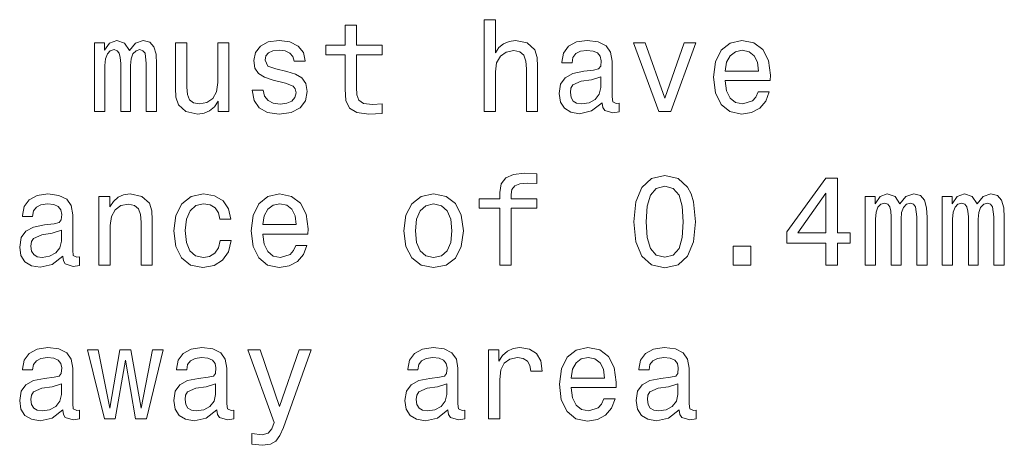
# Model space of a CAD drawing. Extents: x 0 to 420, y 0 to 297.
# Tile 27 of 30: x 325 to 363, y 190 to 206. Entities that reach past the tile are written whole.
import ezdxf

# ---------------------------------------------------------------- set-up
doc = ezdxf.new("R2010")
doc.units = 0

msp = doc.modelspace()

# ---------------------------------------------------------------- linework, layer by layer
at = {"color": 7, "lineweight": 13}
for points in [[(342.883423, 202.823578), (343.327209, 202.823578), (343.327209, 204.386978), (343.37262, 204.745041), (343.51886, 205.007294), (343.745819, 205.168686), (344.048401, 205.229202), (344.290466, 205.178772), (344.441772, 205.042603), (344.517426, 204.815659), (344.542633, 204.513062), (344.542633, 202.823578), (344.98645, 202.823578), (344.98645, 204.603836), (344.966278, 204.961914), (344.875488, 205.25946), (344.577942, 205.531784), (344.113953, 205.627609), (343.861816, 205.592316), (343.644958, 205.49649), (343.463379, 205.345184), (343.327209, 205.138412), (343.327209, 206.444611), (342.883423, 206.444611)], [(337.406464, 205.062775), (337.406464, 203.706146), (337.436737, 203.26738), (337.577942, 202.964783), (337.860352, 202.788269), (338.339478, 202.727753), (338.863953, 202.752975), (338.863953, 203.136261), (338.480682, 203.106003), (338.13269, 203.146347), (337.946106, 203.27243), (337.865417, 203.484238), (337.850281, 203.781784), (337.850281, 205.062775), (338.863953, 205.062775), (338.863953, 205.44101), (337.850281, 205.44101), (337.850281, 206.232803), (337.406464, 206.232803), (337.406464, 205.44101), (336.639893, 205.44101), (336.639893, 205.062775)], [(327.526794, 202.823578), (327.935303, 202.823578), (327.935303, 204.634094), (327.96051, 204.906433), (328.036163, 205.103119), (328.152161, 205.219116), (328.303467, 205.264496), (328.4245, 205.224152), (328.505188, 205.123291), (328.545532, 204.951813), (328.560669, 204.724869), (328.560669, 202.823578), (328.943939, 202.823578), (328.943939, 204.634094), (328.969147, 204.901382), (329.0448, 205.098068), (329.165833, 205.219116), (329.317139, 205.264496), (329.438171, 205.224152), (329.51886, 205.123291), (329.569305, 204.724869), (329.569305, 202.823578), (329.977814, 202.823578), (329.977814, 204.694611), (329.952576, 205.082947), (329.871887, 205.380493), (329.71051, 205.562057), (329.448273, 205.627609), (329.140625, 205.526749), (328.903595, 205.234238), (328.71698, 205.521698), (328.404327, 205.627609), (328.116852, 205.526749), (327.920166, 205.244324), (327.920166, 205.531784), (327.526794, 205.531784)], [(335.101715, 204.402115), (334.673035, 204.502975), (334.355316, 204.618973), (334.24942, 204.856003), (334.279663, 205.02243), (334.38559, 205.143463), (334.557068, 205.219116), (334.804169, 205.249374), (335.041199, 205.219116), (335.227814, 205.128326), (335.348846, 204.992172), (335.399261, 204.810608), (335.832977, 204.810608), (335.832977, 204.820694), (335.757324, 205.148499), (335.550568, 205.405716), (335.227814, 205.567093), (334.804169, 205.627609), (334.375488, 205.567093), (334.062805, 205.400665), (333.866119, 205.153549), (333.805603, 204.840866), (333.851013, 204.538269), (333.992218, 204.326462), (334.224182, 204.175156), (334.562103, 204.06926), (335.056335, 203.948212), (335.358917, 203.822144), (335.439606, 203.721268), (335.469879, 203.569977), (335.4245, 203.383377), (335.303467, 203.242172), (335.10675, 203.151382), (334.844513, 203.121124), (334.567139, 203.151382), (334.365417, 203.257294), (334.229248, 203.428772), (334.173767, 203.665802), (333.745087, 203.665802), (333.815704, 203.262344), (334.022461, 202.969833), (334.350281, 202.79332), (334.804169, 202.727753), (335.278229, 202.79332), (335.626221, 202.969833), (335.838043, 203.252258), (335.913696, 203.620407), (335.858215, 203.938126), (335.701874, 204.154984), (335.444672, 204.296204)], [(347.528229, 203.176605), (347.528229, 203.161469), (347.553436, 202.990005), (347.629089, 202.868973), (347.946808, 202.773148), (348.193939, 202.813492), (348.193939, 203.156433), (348.088013, 203.141296), (347.946808, 203.206863), (347.9216, 203.4086), (347.9216, 204.810608), (347.861084, 205.168686), (347.68457, 205.420837), (347.376923, 205.572144), (346.943207, 205.627609), (346.519592, 205.567093), (346.206909, 205.39563), (346.010223, 205.128326), (345.944641, 204.775314), (345.944641, 204.745041), (346.343079, 204.745041), (346.378357, 204.956863), (346.489319, 205.108154), (346.670898, 205.198944), (346.928101, 205.234238), (347.175201, 205.20903), (347.351715, 205.133377), (347.457642, 205.002258), (347.49292, 204.820694), (347.472748, 204.608887), (347.392059, 204.502975), (347.190338, 204.452545), (346.812103, 204.412201), (346.378357, 204.321411), (346.07074, 204.160034), (345.889191, 203.907867), (345.83371, 203.534668), (345.884155, 203.201813), (346.040466, 202.954697), (346.292633, 202.798355), (346.640625, 202.742889), (347.10965, 202.848801)], [(352.379822, 204.049088), (354.155029, 204.049088), (354.160095, 204.255859), (354.079376, 204.835831), (353.857483, 205.269547), (353.504456, 205.531784), (353.035431, 205.627609), (352.576508, 205.526749), (352.22348, 205.244324), (351.996521, 204.7854), (351.915833, 204.180206), (351.991486, 203.559891), (352.218445, 203.106003), (352.566406, 202.823578), (353.020325, 202.727753), (353.413696, 202.79332), (353.73645, 202.964783), (353.97348, 203.237122), (354.10965, 203.600235), (353.670898, 203.600235), (353.580109, 203.398499), (353.448975, 203.247208), (353.075775, 203.126175), (352.78833, 203.181641), (352.571472, 203.358154), (352.430237, 203.64563), (352.379822, 204.033951)], [(332.827209, 205.531784), (332.383423, 205.531784), (332.383423, 203.968384), (332.332977, 203.605286), (332.186737, 203.343033), (331.959778, 203.181641), (331.662231, 203.13121), (331.425201, 203.171555), (331.273926, 203.292603), (331.188171, 203.499374), (331.167999, 203.79187), (331.167999, 205.531784), (330.724213, 205.531784), (330.724213, 203.751526), (330.739319, 203.393463), (330.835144, 203.095917), (331.127655, 202.823578), (331.59668, 202.727753), (331.848846, 202.763062), (332.065704, 202.853836), (332.252289, 203.010178), (332.403595, 203.237122), (332.403595, 202.823578), (332.827209, 202.823578)], [(349.767426, 202.823578), (350.23645, 202.823578), (351.224915, 205.531784), (350.765991, 205.531784), (350.004456, 203.348068), (349.227783, 205.531784), (348.763824, 205.531784)], [(352.379822, 204.422287), (352.435303, 204.770264), (352.571472, 205.027466), (352.778229, 205.183807), (353.050568, 205.239288), (353.317871, 205.183807), (353.524628, 205.027466), (353.650696, 204.770264), (353.696106, 204.422287)], [(347.477783, 203.771698), (347.417297, 203.50946), (347.25589, 203.307724), (347.013824, 203.176605), (346.716278, 203.13121), (346.524628, 203.156433), (346.388458, 203.237122), (346.302734, 203.378326), (346.277527, 203.575012), (346.297668, 203.751526), (346.378357, 203.877609), (346.701141, 204.018829), (347.10965, 204.079346), (347.477783, 204.200378)], [(343.498688, 199.015945), (343.498688, 196.776749), (343.942505, 196.776749), (343.942505, 199.015945), (344.951141, 199.015945), (344.951141, 199.39418), (343.942505, 199.39418), (343.942505, 199.560608), (343.977783, 199.762344), (344.093781, 199.898514), (344.290466, 199.979202), (344.572906, 200.00946), (344.951141, 199.989288), (344.951141, 200.372574), (344.472046, 200.397781), (344.03833, 200.352402), (343.735718, 200.216232), (343.554169, 199.979202), (343.498688, 199.641296), (343.498688, 199.39418), (342.686737, 199.39418), (342.686737, 199.015945)], [(348.783997, 198.486404), (348.85965, 197.694611), (349.09668, 197.129776), (349.474915, 196.786835), (349.99942, 196.675888), (350.51886, 196.786835), (350.897095, 197.129776), (351.129089, 197.694611), (351.209778, 198.486404), (351.129089, 199.273148), (351.033264, 199.585831), (350.897095, 199.843033), (350.51886, 200.185974), (349.99942, 200.301971), (349.474915, 200.185974), (349.09668, 199.837982), (348.85965, 199.273148)], [(356.348846, 196.776749), (356.802734, 196.776749), (356.802734, 197.64418), (357.302002, 197.64418), (357.302002, 198.047638), (356.802734, 198.047638), (356.802734, 200.201096), (356.343811, 200.201096), (354.810669, 198.087982), (354.810669, 197.64418), (356.348846, 197.64418)], [(349.268127, 198.486404), (349.308472, 199.096634), (349.43457, 199.5354), (349.661499, 199.792603), (349.99942, 199.883377), (350.332275, 199.792603), (350.559204, 199.5354), (350.685303, 199.096634), (350.725647, 198.486404), (350.685303, 197.871124), (350.559204, 197.432373), (350.332275, 197.175171), (349.99942, 197.089432), (349.661499, 197.175171), (349.43457, 197.432373), (349.308472, 197.871124)], [(326.276062, 197.129776), (326.276062, 197.114639), (326.3013, 196.943176), (326.376953, 196.822144), (326.694672, 196.726318), (326.941772, 196.766663), (326.941772, 197.109604), (326.835876, 197.094467), (326.694672, 197.160034), (326.669434, 197.361771), (326.669434, 198.763779), (326.608917, 199.121857), (326.432404, 199.374008), (326.124786, 199.525314), (325.691071, 199.58078), (325.267426, 199.520264), (324.954742, 199.348801), (324.758057, 199.081497), (324.692505, 198.728485), (324.692505, 198.698212), (325.090912, 198.698212), (325.126221, 198.910034), (325.237183, 199.061325), (325.418732, 199.152115), (325.675934, 199.187408), (325.923035, 199.162201), (326.099548, 199.086548), (326.205475, 198.955429), (326.240784, 198.773865), (326.220612, 198.562057), (326.139893, 198.456146), (325.938171, 198.405716), (325.559937, 198.365372), (325.126221, 198.274582), (324.818573, 198.113205), (324.637024, 197.861038), (324.581543, 197.487839), (324.631989, 197.154984), (324.78833, 196.907867), (325.040497, 196.751526), (325.388458, 196.69606), (325.857483, 196.801971)], [(327.703308, 196.776749), (328.147095, 196.776749), (328.147095, 198.340149), (328.192505, 198.698212), (328.338745, 198.960464), (328.565704, 199.121857), (328.868286, 199.182373), (329.110352, 199.131943), (329.261658, 198.995773), (329.337311, 198.768829), (329.362518, 198.466232), (329.362518, 196.776749), (329.806335, 196.776749), (329.806335, 198.557007), (329.786163, 198.91507), (329.695374, 199.212631), (329.397827, 199.484955), (328.933868, 199.58078), (328.676636, 199.545486), (328.459778, 199.449661), (328.273193, 199.288269), (328.126953, 199.071411), (328.126953, 199.484955), (327.703308, 199.484955)], [(332.464111, 198.587265), (332.902863, 198.587265), (332.812103, 198.990723), (332.595245, 199.308456), (332.257324, 199.505142), (331.818573, 199.58078), (331.334442, 199.479919), (330.966278, 199.197495), (330.734283, 198.738571), (330.653595, 198.123291), (330.729248, 197.513062), (330.956177, 197.059174), (331.31427, 196.776749), (331.803467, 196.680923), (332.237183, 196.756577), (332.575073, 196.968384), (332.807068, 197.301239), (332.907928, 197.745041), (332.484283, 197.745041), (332.40863, 197.462631), (332.267426, 197.250809), (332.065704, 197.11969), (331.818573, 197.079346), (331.510956, 197.144897), (331.289032, 197.346634), (331.152863, 197.674438), (331.107483, 198.138428), (331.152863, 198.592316), (331.294098, 198.92012), (331.521027, 199.121857), (331.818573, 199.192459), (332.080841, 199.147064), (332.277527, 199.031067), (332.40863, 198.839432)], [(334.163696, 198.002258), (335.938904, 198.002258), (335.943939, 198.20903), (335.863251, 198.789001), (335.641357, 199.222717), (335.28833, 199.484955), (334.819305, 199.58078), (334.360352, 199.479919), (334.007324, 199.197495), (333.780396, 198.738571), (333.699707, 198.133377), (333.77536, 197.513062), (334.002289, 197.059174), (334.350281, 196.776749), (334.804169, 196.680923), (335.19754, 196.74649), (335.520325, 196.917953), (335.757324, 197.190292), (335.893494, 197.553406), (335.454742, 197.553406), (335.363953, 197.351669), (335.232849, 197.200378), (334.85965, 197.079346), (334.572174, 197.134811), (334.355316, 197.311325), (334.214111, 197.598801), (334.163696, 197.987122)], [(339.716278, 198.128326), (339.796967, 197.513062), (340.028961, 197.059174), (340.397095, 196.776749), (340.891357, 196.680923), (341.380554, 196.776749), (341.748688, 197.054123), (341.980682, 197.508011), (342.066406, 198.128326), (341.980682, 198.743607), (341.748688, 199.202545), (341.380554, 199.479919), (340.891357, 199.58078), (340.397095, 199.479919), (340.028961, 199.197495), (339.796967, 198.743607)], [(355.234283, 198.047638), (356.348846, 199.616089), (356.348846, 198.047638)], [(357.887024, 196.776749), (358.295532, 196.776749), (358.295532, 198.587265), (358.32074, 198.859604), (358.396393, 199.05629), (358.51239, 199.172287), (358.663696, 199.217667), (358.784729, 199.177322), (358.865417, 199.076462), (358.905762, 198.904984), (358.920898, 198.67804), (358.920898, 196.776749), (359.304169, 196.776749), (359.304169, 198.587265), (359.329407, 198.854553), (359.405029, 199.051239), (359.526062, 199.172287), (359.677368, 199.217667), (359.798401, 199.177322), (359.879089, 199.076462), (359.929535, 198.67804), (359.929535, 196.776749), (360.338043, 196.776749), (360.338043, 198.647781), (360.312805, 199.036118), (360.232117, 199.333664), (360.07074, 199.515228), (359.808502, 199.58078), (359.500854, 199.479919), (359.263824, 199.187408), (359.07724, 199.474869), (358.764557, 199.58078), (358.477081, 199.479919), (358.280396, 199.197495), (358.280396, 199.484955), (357.887024, 199.484955)], [(360.923065, 196.776749), (361.331543, 196.776749), (361.331543, 198.587265), (361.356781, 198.859604), (361.432434, 199.05629), (361.548401, 199.172287), (361.699707, 199.217667), (361.82074, 199.177322), (361.901428, 199.076462), (361.941772, 198.904984), (361.956909, 198.67804), (361.956909, 196.776749), (362.34021, 196.776749), (362.34021, 198.587265), (362.365417, 198.854553), (362.441071, 199.051239), (362.562103, 199.172287), (362.713409, 199.217667), (362.834442, 199.177322), (362.915131, 199.076462), (362.965576, 198.67804), (362.965576, 196.776749), (363.374054, 196.776749), (363.374054, 198.647781), (363.348846, 199.036118), (363.268158, 199.333664), (363.106781, 199.515228), (362.844513, 199.58078), (362.536896, 199.479919), (362.299866, 199.187408), (362.113251, 199.474869), (361.800568, 199.58078), (361.513123, 199.479919), (361.316437, 199.197495), (361.316437, 199.484955), (360.923065, 199.484955)], [(334.163696, 198.375458), (334.219147, 198.723434), (334.355316, 198.980637), (334.562103, 199.136978), (334.834442, 199.192459), (335.101715, 199.136978), (335.308502, 198.980637), (335.43457, 198.723434), (335.47995, 198.375458)], [(340.170166, 198.133377), (340.215546, 198.587265), (340.35675, 198.91507), (340.58371, 199.116806), (340.891357, 199.187408), (341.193939, 199.116806), (341.420898, 198.92012), (341.562103, 198.587265), (341.612518, 198.133377), (341.562103, 197.674438), (341.420898, 197.341583), (341.193939, 197.139862), (340.891357, 197.074295), (340.58371, 197.139862), (340.35675, 197.341583), (340.215546, 197.674438)], [(326.225647, 197.724869), (326.165131, 197.462631), (326.003754, 197.260895), (325.761658, 197.129776), (325.464111, 197.084381), (325.272461, 197.109604), (325.136292, 197.190292), (325.050568, 197.331497), (325.02536, 197.528183), (325.045532, 197.704697), (325.126221, 197.83078), (325.448975, 197.972), (325.857483, 198.032516), (326.225647, 198.153549)], [(352.687439, 196.776749), (353.383423, 196.776749), (353.383423, 197.528183), (352.687439, 197.528183)], [(326.276062, 191.082947), (326.276062, 191.06781), (326.3013, 190.896347), (326.376953, 190.775314), (326.694672, 190.679489), (326.941772, 190.719833), (326.941772, 191.062775), (326.835876, 191.047638), (326.694672, 191.113205), (326.669434, 191.314941), (326.669434, 192.716949), (326.608917, 193.075027), (326.432404, 193.327179), (326.124786, 193.478485), (325.691071, 193.533951), (325.267426, 193.473434), (324.954742, 193.301971), (324.758057, 193.034668), (324.692505, 192.681656), (324.692505, 192.651382), (325.090912, 192.651382), (325.126221, 192.863205), (325.237183, 193.014496), (325.418732, 193.105286), (325.675934, 193.140579), (325.923035, 193.115372), (326.099548, 193.039719), (326.205475, 192.9086), (326.240784, 192.727036), (326.220612, 192.515228), (326.139893, 192.409317), (325.938171, 192.358887), (325.559937, 192.318542), (325.126221, 192.227753), (324.818573, 192.066376), (324.637024, 191.814209), (324.581543, 191.44101), (324.631989, 191.108154), (324.78833, 190.861038), (325.040497, 190.704697), (325.388458, 190.649231), (325.857483, 190.755142)], [(328.343811, 190.729919), (328.747253, 193.029633), (329.150726, 190.729919), (329.574341, 190.729919), (330.240051, 193.438126), (329.811371, 193.438126), (329.362518, 191.138428), (328.964111, 193.438126), (328.52536, 193.438126), (328.126953, 191.138428), (327.678101, 193.438126), (327.254456, 193.438126), (327.920166, 190.729919)], [(332.348114, 191.082947), (332.348114, 191.06781), (332.373352, 190.896347), (332.448975, 190.775314), (332.766724, 190.679489), (333.013824, 190.719833), (333.013824, 191.062775), (332.907928, 191.047638), (332.766724, 191.113205), (332.741486, 191.314941), (332.741486, 192.716949), (332.680969, 193.075027), (332.504456, 193.327179), (332.196838, 193.478485), (331.763092, 193.533951), (331.339478, 193.473434), (331.026794, 193.301971), (330.830109, 193.034668), (330.764557, 192.681656), (330.764557, 192.651382), (331.162964, 192.651382), (331.198273, 192.863205), (331.309204, 193.014496), (331.490784, 193.105286), (331.747986, 193.140579), (331.995087, 193.115372), (332.1716, 193.039719), (332.277527, 192.9086), (332.312805, 192.727036), (332.292633, 192.515228), (332.211945, 192.409317), (332.010223, 192.358887), (331.631989, 192.318542), (331.198273, 192.227753), (330.890625, 192.066376), (330.709076, 191.814209), (330.653595, 191.44101), (330.704041, 191.108154), (330.860352, 190.861038), (331.112518, 190.704697), (331.46051, 190.649231), (331.929535, 190.755142)], [(335.595947, 193.438126), (334.819305, 191.20903), (334.05777, 193.438126), (333.573608, 193.438126), (334.602448, 190.578629), (334.511658, 190.326462), (334.370453, 190.154999), (334.133423, 190.099518), (333.724915, 190.149948), (333.724915, 189.721268), (334.153595, 189.680923), (334.461243, 189.721268), (334.678101, 189.847351), (334.834442, 190.064209), (334.970581, 190.381943), (336.070007, 193.438126)], [(341.456177, 191.082947), (341.456177, 191.06781), (341.481415, 190.896347), (341.557037, 190.775314), (341.874786, 190.679489), (342.121887, 190.719833), (342.121887, 191.062775), (342.015991, 191.047638), (341.874786, 191.113205), (341.849548, 191.314941), (341.849548, 192.716949), (341.789032, 193.075027), (341.612518, 193.327179), (341.304901, 193.478485), (340.871155, 193.533951), (340.44754, 193.473434), (340.134857, 193.301971), (339.938171, 193.034668), (339.87262, 192.681656), (339.87262, 192.651382), (340.271027, 192.651382), (340.306335, 192.863205), (340.417297, 193.014496), (340.598846, 193.105286), (340.856049, 193.140579), (341.103149, 193.115372), (341.279663, 193.039719), (341.38559, 192.9086), (341.420898, 192.727036), (341.400696, 192.515228), (341.320007, 192.409317), (341.118286, 192.358887), (340.740051, 192.318542), (340.306335, 192.227753), (339.998688, 192.066376), (339.817139, 191.814209), (339.761658, 191.44101), (339.812103, 191.108154), (339.968445, 190.861038), (340.220581, 190.704697), (340.568573, 190.649231), (341.037598, 190.755142)], [(343.049835, 190.729919), (343.493652, 190.729919), (343.493652, 192.278183), (343.539032, 192.651382), (343.675201, 192.918686), (343.897095, 193.080063), (344.194641, 193.135544), (344.416565, 193.100235), (344.582977, 192.999374), (344.683838, 192.827896), (344.719147, 192.595917), (345.167999, 192.595917), (345.107483, 193.00441), (344.94104, 193.296921), (344.663666, 193.473434), (344.285431, 193.533951), (344.028229, 193.493607), (343.806335, 193.392746), (343.60965, 193.221268), (343.453308, 192.989288), (343.453308, 193.438126), (343.049835, 193.438126)], [(346.30777, 191.955429), (348.082977, 191.955429), (348.088013, 192.162201), (348.007324, 192.742172), (347.785431, 193.175888), (347.432404, 193.438126), (346.963379, 193.533951), (346.504456, 193.43309), (346.151428, 193.150665), (345.9245, 192.691742), (345.843811, 192.086548), (345.919434, 191.466232), (346.146393, 191.012344), (346.494385, 190.729919), (346.948242, 190.634094), (347.341614, 190.699661), (347.664398, 190.871124), (347.901428, 191.143463), (348.037598, 191.506577), (347.598846, 191.506577), (347.508057, 191.30484), (347.376923, 191.153549), (347.003723, 191.032516), (346.716278, 191.087982), (346.49942, 191.264496), (346.358215, 191.551971), (346.30777, 191.940292)], [(350.56427, 191.082947), (350.56427, 191.06781), (350.589478, 190.896347), (350.6651, 190.775314), (350.982849, 190.679489), (351.22995, 190.719833), (351.22995, 191.062775), (351.124054, 191.047638), (350.982849, 191.113205), (350.957642, 191.314941), (350.957642, 192.716949), (350.897095, 193.075027), (350.720581, 193.327179), (350.412964, 193.478485), (349.979248, 193.533951), (349.555603, 193.473434), (349.24292, 193.301971), (349.046234, 193.034668), (348.980682, 192.681656), (348.980682, 192.651382), (349.379089, 192.651382), (349.414398, 192.863205), (349.52533, 193.014496), (349.706909, 193.105286), (349.964111, 193.140579), (350.211243, 193.115372), (350.387756, 193.039719), (350.493652, 192.9086), (350.528961, 192.727036), (350.508789, 192.515228), (350.428101, 192.409317), (350.226349, 192.358887), (349.848114, 192.318542), (349.414398, 192.227753), (349.10675, 192.066376), (348.925201, 191.814209), (348.86972, 191.44101), (348.920166, 191.108154), (349.076508, 190.861038), (349.328674, 190.704697), (349.676636, 190.649231), (350.14566, 190.755142)], [(346.30777, 192.328629), (346.363251, 192.676605), (346.49942, 192.933807), (346.706177, 193.090149), (346.978516, 193.14563), (347.245819, 193.090149), (347.452576, 192.933807), (347.578674, 192.676605), (347.624054, 192.328629)], [(326.225647, 191.67804), (326.165131, 191.415802), (326.003754, 191.214066), (325.761658, 191.082947), (325.464111, 191.037552), (325.272461, 191.062775), (325.136292, 191.143463), (325.050568, 191.284668), (325.02536, 191.481354), (325.045532, 191.657867), (325.126221, 191.783951), (325.448975, 191.925171), (325.857483, 191.985687), (326.225647, 192.10672)], [(332.297699, 191.67804), (332.237183, 191.415802), (332.075775, 191.214066), (331.83371, 191.082947), (331.536163, 191.037552), (331.344513, 191.062775), (331.208344, 191.143463), (331.12262, 191.284668), (331.097412, 191.481354), (331.117584, 191.657867), (331.198273, 191.783951), (331.521027, 191.925171), (331.929535, 191.985687), (332.297699, 192.10672)], [(341.405762, 191.67804), (341.345245, 191.415802), (341.183838, 191.214066), (340.941772, 191.082947), (340.644226, 191.037552), (340.452576, 191.062775), (340.316406, 191.143463), (340.230682, 191.284668), (340.205475, 191.481354), (340.225647, 191.657867), (340.306335, 191.783951), (340.629089, 191.925171), (341.037598, 191.985687), (341.405762, 192.10672)], [(350.513824, 191.67804), (350.453308, 191.415802), (350.291931, 191.214066), (350.049835, 191.082947), (349.752289, 191.037552), (349.560669, 191.062775), (349.4245, 191.143463), (349.338745, 191.284668), (349.313538, 191.481354), (349.33371, 191.657867), (349.414398, 191.783951), (349.737152, 191.925171), (350.14566, 191.985687), (350.513824, 192.10672)]]:
    msp.add_lwpolyline(points, close=True, dxfattribs=at)

doc.saveas('drawing.dxf')
